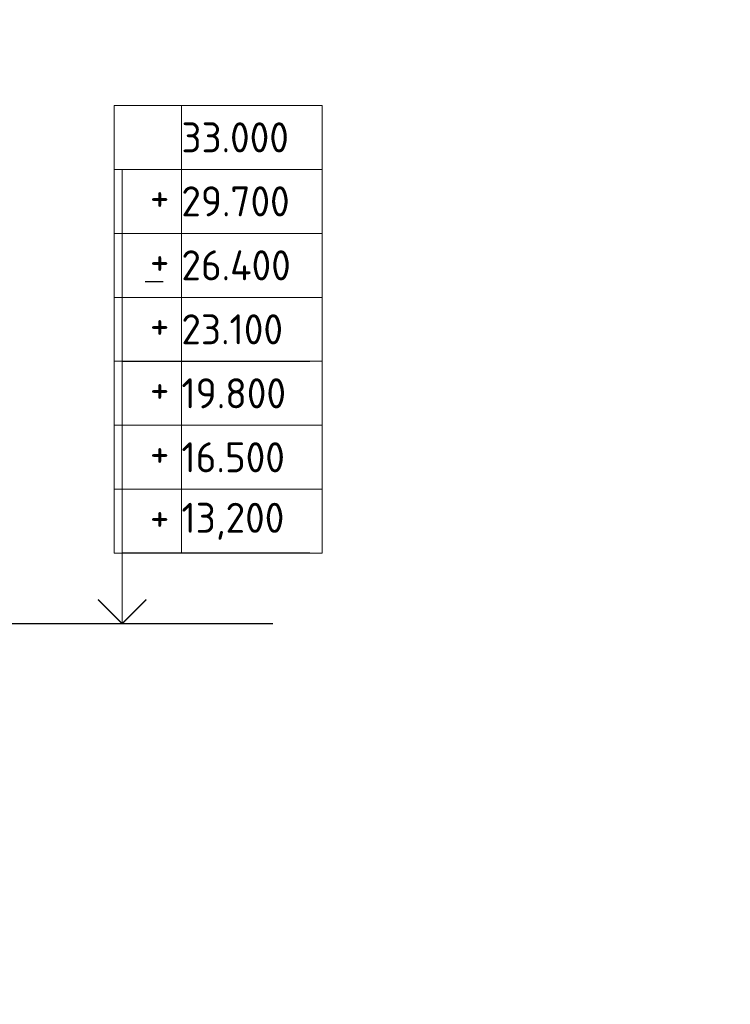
# Model space of a CAD drawing. Header units: millimetres. Extents: x 259029 to 2494469, y -731578 to -57567.
# Tile 12 of 253: x 359518 to 365440, y -684671 to -676464. Entities that reach past the tile are written whole.
import ezdxf
from ezdxf import colors
from ezdxf.entities.mleader import LeaderData, LeaderLine
from ezdxf.math import Vec2, Vec3

# ---------------------------------------------------------------- set-up
doc = ezdxf.new("R2010")
doc.units = ezdxf.units.MM
doc.layers.get('Defpoints').update_dxf_attribs({"color": 140})
for name, color, linetype, lineweight in [('RAZMER', 100, 'Continuous', 15), ('АС-Таблицы', 7, 'Continuous', 20), ('отметки', 243, 'Continuous', 18), ('Символы 0.20', 1, 'Continuous', 20), ('Стена', 7, 'Continuous', 50)]:
    doc.layers.add(name, color=color, linetype=linetype, lineweight=lineweight)
doc.styles.add('ГОСТ', font='GOST_Common.ttf')

# ---------------------------------------------------------------- blocks, each defined once
blk = doc.blocks.new('*T318')
at = {"layer": 'Defpoints', "color": 8, "linetype": 'ByBlock', "lineweight": 0, "transparency": 16777216}
for p, q in [((0, 0), (1734.3, 0)), ((0, 0), (0, -3733.3)), ((561.2, 0), (561.2, -3733.3)), ((1734.3, 0), (1734.3, -3733.3)), ((0, -533.3), (1734.3, -533.3)), ((0, -1066.7), (1734.3, -1066.7)), ((0, -1600), (1734.3, -1600)), ((0, -2133.3), (1734.3, -2133.3)), ((0, -2666.7), (1734.3, -2666.7)), ((0, -3200), (1734.3, -3200)), ((0, -3733.3), (1734.3, -3733.3))]:
    blk.add_line(p, q, dxfattribs=at)
at = {"layer": 'АС-Таблицы', "color": 0, "transparency": 16777216, "char_height": 250, "style": 'ГОСТ'}
for s, insert, width, attachment_point in [('33.000', (561.2, -266.7), 1173.087, 4), ('29.700', (561.2, -800), 1173.087, 4), ('+', (461.2, -633.3), 361.223, 3), ('+', (461.2, -1166.7), 361.223, 3), ('26.400', (561.2, -1333.3), 1173.087, 4), ('23.100', (561.2, -1866.7), 1173.087, 4), ('+', (461.2, -1700), 361.223, 3), ('+', (461.2, -2233.3), 361.223, 3), ('19.800', (561.2, -2400), 1173.087, 4), ('16.500', (561.2, -2933.3), 1173.087, 4), ('+', (461.2, -2766.7), 361.223, 3), ('+', (461.2, -3300), 361.223, 3), ('13,200', (561.2, -3466.7), 1173.087, 4)]:
    blk.add_mtext(s, dxfattribs=dict(at, insert=insert, width=width, attachment_point=attachment_point))
blk = doc.blocks.new('_None')

msp = doc.modelspace()

# ---------------------------------------------------------------- linework, layer by layer
at = {"color": 0}
msp.add_line((357545.6, -681497.9), (361628.4, -681497.9), dxfattribs=at)
at = {"layer": 'RAZMER', "color": 30, "ltscale": 100}
for p, q in [((360372.5, -681053.2, 0), (360372.5, -677712.2, 0)), ((360372.5, -677712.2, 0), (361935, -677712.2, 0)), ((360372.5, -678245.5, 0), (361935, -678245.5, 0)), ((360372.5, -678778.9, 0), (361935, -678778.9, 0)), ((360372.5, -679312.2, 0), (361935, -679312.2, 0)), ((360372.5, -679845.5, 0), (361935, -679845.5, 0)), ((360372.5, -680378.9, 0), (361935, -680378.9, 0)), ((360372.5, -680906.9, 0), (361935, -680906.9, 0))]:
    msp.add_line(p, q, dxfattribs=at)
at = {"layer": 'RAZMER'}
msp.add_line((360372.5, -680897.9, 0), (360372.5, -681497.9), dxfattribs=at)
at = {"layer": 'отметки', "linetype": 'Continuous', "lineweight": 25, "ltscale": 100}
msp.add_lwpolyline([(360172.5, -681297.9), (360372.5, -681497.9), (360572.5, -681297.9)], dxfattribs=at)
at = {"layer": 'отметки', "linetype": 'Continuous', "lineweight": 25, "ltscale": 100, "elevation": 0}
msp.add_lwpolyline([(360172.5, -681300.6), (360372.5, -681500.6), (360572.5, -681300.6)], dxfattribs=at)
at = {"layer": 'Стена', "color": 34, "linetype": 'Continuous', "lineweight": 25}
msp.add_line((360563, -678647.9), (360713, -678647.9), dxfattribs=at)
msp.add_line((360563, -678647.9), (360713, -678647.9), dxfattribs=at)

# ---------------------------------------------------------------- block references
msp.add_blockref('*T318', (360304.1, -677178.6, 0))

# ---------------------------------------------------------------- leaders
at = {"layer": 'Символы 0.20'}
ml = msp.add_multileader_mtext('Standard', dxfattribs=at)
ml.set_content('8(л.6)', color=256, style='ГОСТ')
ml.set_leader_properties(color=256, linetype='ByLayer', lineweight=-1)
ml.set_arrow_properties(name='NONE')
ml.build(insert=Vec2(0, 0))
ml.multileader.update_dxf_attribs({"text_left_attachment_type": 6, "text_right_attachment_type": 6, "dogleg_length": 0.25, "arrow_head_size": 200, "scale": 100})
ctx = ml.context
ctx.base_point, ctx.scale, ctx.char_height, ctx.arrow_head_size, ctx.landing_gap_size, ctx.plane_origin = Vec3(354214.7, -677052.3), 100, 250, 200, 25, Vec3(354699, -677354.1)
ctx.left_attachment, ctx.right_attachment = 6, 6
notes = []
notes.append((ctx, [(0, (1, 1, 0), (354189.7, -677052.3), (1, 0), 25, [(0, [(353515.9, -676464.4)], 0, [])])]))
ctx.mtext.insert, ctx.mtext.width, ctx.mtext.defined_height, ctx.mtext.flow_direction = Vec3(354239.7, -676752.3), 1094.387, 742.8, 5
ml = msp.add_multileader_mtext('Standard', dxfattribs=at)
ml.set_content('1(л.6)', color=256, style='ГОСТ')
ml.set_leader_properties(color=256, linetype='ByLayer', lineweight=-1)
ml.set_arrow_properties(name='NONE')
ml.build(insert=Vec2(0, 0))
ml.multileader.update_dxf_attribs({"text_left_attachment_type": 6, "text_right_attachment_type": 6, "dogleg_length": 0.25, "arrow_head_size": 200, "scale": 100})
ctx = ml.context
ctx.base_point, ctx.scale, ctx.char_height, ctx.arrow_head_size, ctx.landing_gap_size, ctx.plane_origin = Vec3(356474.8, -677392.1), 100, 250, 200, 25, Vec3(357688.9, -679526.5)
ctx.left_attachment, ctx.right_attachment = 6, 6
notes.append((ctx, [(0, (1, 1, 0), (356449.8, -677392.1), (1, 0), 25, [(0, [(356378, -678071.4)], 0, [])])]))
ctx.mtext.insert, ctx.mtext.width, ctx.mtext.flow_direction = Vec3(356499.8, -677092.1), 792.21, 5
ml = msp.add_multileader_mtext('Standard', dxfattribs=at)
ml.set_content('3(л.6)', color=256, style='ГОСТ')
ml.set_leader_properties(color=256, linetype='ByLayer', lineweight=-1)
ml.set_arrow_properties(name='NONE')
ml.build(insert=Vec2(0, 0))
ml.multileader.update_dxf_attribs({"text_left_attachment_type": 6, "text_right_attachment_type": 6, "dogleg_length": 0.25, "arrow_head_size": 200, "scale": 100})
ctx = ml.context
ctx.base_point, ctx.scale, ctx.char_height, ctx.arrow_head_size, ctx.landing_gap_size, ctx.plane_origin = Vec3(354202.3, -680753), 100, 250, 200, 25, Vec3(354686.6, -681054.8)
ctx.left_attachment, ctx.right_attachment = 6, 6
notes.append((ctx, [(0, (1, 1, 0), (354177.3, -680753), (1, 0), 25, [(0, [(353503.5, -680165)], 0, [])])]))
ctx.mtext.insert, ctx.mtext.width, ctx.mtext.defined_height, ctx.mtext.flow_direction = Vec3(354227.3, -680453), 1094.387, 742.8, 5
ml = msp.add_multileader_mtext('Standard', dxfattribs=at)
ml.set_content('1(л.6)', color=256, style='ГОСТ')
ml.set_leader_properties(color=256, linetype='ByLayer', lineweight=-1)
ml.set_arrow_properties(name='NONE')
ml.build(insert=Vec2(0, 0))
ml.multileader.update_dxf_attribs({"text_left_attachment_type": 6, "text_right_attachment_type": 6, "dogleg_length": 0.25, "arrow_head_size": 200, "scale": 100})
ctx = ml.context
ctx.base_point, ctx.scale, ctx.char_height, ctx.arrow_head_size, ctx.landing_gap_size, ctx.plane_origin = Vec3(356474.8, -680692.1), 100, 250, 200, 25, Vec3(357688.9, -682826.5)
ctx.left_attachment, ctx.right_attachment = 6, 6
notes.append((ctx, [(0, (1, 1, 0), (356449.8, -680692.1), (1, 0), 25, [(0, [(356378, -681371.4)], 0, [])])]))
ctx.mtext.insert, ctx.mtext.width, ctx.mtext.flow_direction = Vec3(356499.8, -680392.1), 792.21, 5
ml = msp.add_multileader_mtext('Standard', dxfattribs=at)
ml.set_content('3(л.6)', color=256, style='ГОСТ')
ml.set_leader_properties(color=256, linetype='ByLayer', lineweight=-1)
ml.set_arrow_properties(name='NONE')
ml.build(insert=Vec2(0, 0))
ml.multileader.update_dxf_attribs({"text_left_attachment_type": 6, "text_right_attachment_type": 6, "dogleg_length": 0.25, "arrow_head_size": 200, "scale": 100})
ctx = ml.context
ctx.base_point, ctx.scale, ctx.char_height, ctx.arrow_head_size, ctx.landing_gap_size, ctx.plane_origin = Vec3(354083.5, -684055.5), 100, 250, 200, 25, Vec3(354567.8, -684357.3)
ctx.left_attachment, ctx.right_attachment = 6, 6
notes.append((ctx, [(0, (1, 1, 0), (354058.5, -684055.5), (1, 0), 25, [(0, [(353384.7, -683467.6)], 0, [])])]))
ctx.mtext.insert, ctx.mtext.width, ctx.mtext.defined_height, ctx.mtext.flow_direction = Vec3(354108.5, -683755.5), 1094.387, 742.8, 5
ml = msp.add_multileader_mtext('Standard', dxfattribs=at)
ml.set_content('1(л.6)', color=256, style='ГОСТ')
ml.set_leader_properties(color=256, linetype='ByLayer', lineweight=-1)
ml.set_arrow_properties(name='NONE')
ml.build(insert=Vec2(0, 0))
ml.multileader.update_dxf_attribs({"text_left_attachment_type": 6, "text_right_attachment_type": 6, "dogleg_length": 0.25, "arrow_head_size": 200, "scale": 100})
ctx = ml.context
ctx.base_point, ctx.scale, ctx.char_height, ctx.arrow_head_size, ctx.landing_gap_size, ctx.plane_origin = Vec3(356474.8, -683992.1), 100, 250, 200, 25, Vec3(357688.9, -686126.5)
ctx.left_attachment, ctx.right_attachment = 6, 6
notes.append((ctx, [(0, (1, 1, 0), (356449.8, -683992.1), (1, 0), 25, [(0, [(356378, -684671.4)], 0, [])])]))
ctx.mtext.insert, ctx.mtext.width, ctx.mtext.flow_direction = Vec3(356499.8, -683692.1), 792.21, 5
for ctx, leaders in notes:
    for number, flags, end, landing, length, lines in leaders:
        leader = LeaderData()
        leader.index, (leader.has_last_leader_line, leader.has_dogleg_vector, leader.attachment_direction) = number, flags
        leader.last_leader_point, leader.dogleg_vector, leader.dogleg_length = Vec3(end), Vec3(landing), length
        for number, points, colour, breaks in lines:
            line = LeaderLine()
            line.index, line.vertices, line.color, line.breaks = number, Vec3.list(points), colors.encode_raw_color(colour), breaks
            leader.lines.append(line)
        ctx.leaders.append(leader)

doc.saveas('drawing.dxf')
